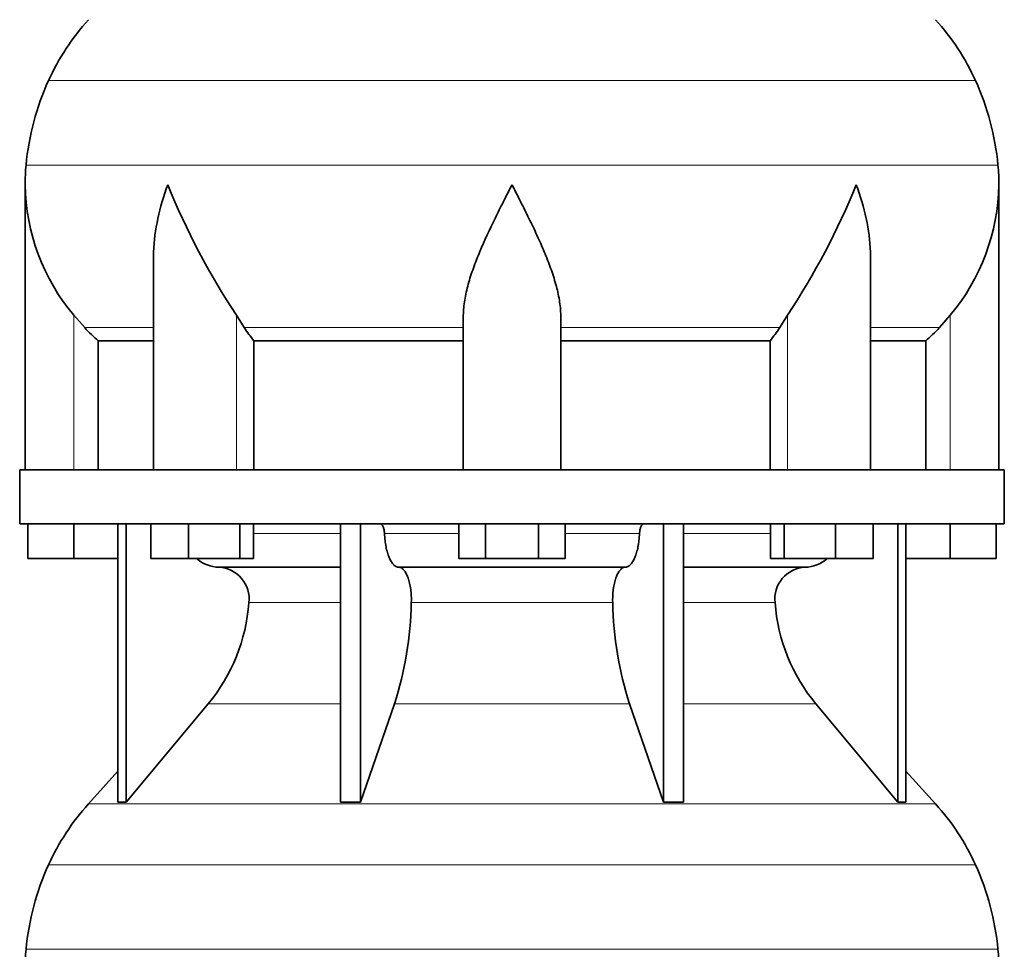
# Model space of a CAD drawing. Header units: millimetres. Extents: x -304 to -45, y -406 to 1007.
# Tile 17 of 27: x -101 to -64, y 298 to 332. Entities that reach past the tile are written whole.
import ezdxf

# ---------------------------------------------------------------- set-up
doc = ezdxf.new("R2010")
doc.units = ezdxf.units.MM
doc.layers.add('VSI134_DIFFUSORE', color=7, linetype='Continuous')

# ---------------------------------------------------------------- blocks, each defined once
blk = doc.blocks.new('SE3')
at = {"layer": 'VSI134_DIFFUSORE', "color": 4, "linetype": 'Continuous', "lineweight": 9}
for p, q in [((-65.547, 329.874), (-99.814, 329.874)), ((-100.646, 326.749), (-64.715, 326.749)), ((-98.88, 315.477), (-98.88, 321.196)), ((-92.863, 315.477), (-92.863, 321.196)), ((-72.498, 315.477), (-72.498, 321.196)), ((-66.48, 315.477), (-66.48, 321.196)), ((-95.935, 320.737), (-98.478, 320.737)), ((-84.48, 320.737), (-92.578, 320.737)), ((-80.88, 320.737), (-72.782, 320.737)), ((-69.425, 320.737), (-66.882, 320.737)), ((-92.239, 313.122), (-89.02, 313.122)), ((-87.395, 313.122), (-84.643, 313.122)), ((-80.717, 313.122), (-77.966, 313.122)), ((-76.341, 313.122), (-73.121, 313.122)), ((-89.02, 310.568), (-92.406, 310.568)), ((-78.958, 310.568), (-86.402, 310.568)), ((-72.955, 310.568), (-76.341, 310.568)), ((-93.909, 306.828), (-89.02, 306.828)), ((-87.025, 306.828), (-78.335, 306.828)), ((-76.341, 306.828), (-71.452, 306.828)), ((-98.34, 303.126), (-67.021, 303.126)), ((-65.547, 300.874), (-99.814, 300.874)), ((-100.646, 297.749), (-64.715, 297.749))]:
    blk.add_line(p, q, dxfattribs=at)
at = {"layer": 'VSI134_DIFFUSORE', "color": 7, "linetype": 'Continuous', "lineweight": 35}
for p, q in [((-100.68, 326.024), (-100.68, 315.477)), ((-64.68, 315.477), (-64.68, 326.024)), ((-95.935, 323.348), (-95.935, 315.477)), ((-69.425, 315.477), (-69.425, 323.348)), ((-98.478, 320.737), (-98.88, 321.196)), ((-92.578, 320.737), (-92.863, 321.196)), ((-84.48, 315.477), (-84.48, 321.196)), ((-80.88, 315.477), (-80.88, 321.196)), ((-72.498, 321.196), (-72.782, 320.737)), ((-66.48, 321.196), (-66.882, 320.737)), ((-97.975, 320.248), (-95.935, 320.248)), ((-97.975, 315.477), (-97.975, 320.248)), ((-92.222, 320.248), (-84.48, 320.248)), ((-92.222, 315.477), (-92.222, 320.248)), ((-80.88, 320.248), (-73.138, 320.248)), ((-73.138, 320.248), (-73.138, 315.477)), ((-69.425, 320.248), (-67.386, 320.248)), ((-67.386, 320.248), (-67.386, 315.477)), ((-64.48, 315.477), (-100.88, 315.477)), ((-100.88, 315.477), (-100.88, 313.477)), ((-64.48, 313.477), (-64.48, 315.477)), ((-100.88, 313.477), (-64.48, 313.477)), ((-100.58, 312.197), (-100.58, 313.477)), ((-100.58, 312.197), (-100.58, 313.477)), ((-98.88, 312.197), (-98.88, 313.477)), ((-97.246, 313.477), (-97.246, 303.186)), ((-96.94, 313.477), (-96.94, 303.186)), ((-96.031, 312.197), (-96.031, 313.477)), ((-94.643, 312.197), (-94.643, 313.477)), ((-92.747, 312.197), (-92.747, 313.477)), ((-92.239, 312.197), (-92.239, 313.477)), ((-89.02, 313.477), (-89.02, 303.186)), ((-88.281, 313.477), (-88.281, 303.186)), ((-84.643, 312.197), (-84.643, 313.477)), ((-83.662, 312.197), (-83.662, 313.477)), ((-81.699, 312.197), (-81.699, 313.477)), ((-80.717, 312.197), (-80.717, 313.477)), ((-77.08, 313.477), (-77.08, 303.186)), ((-76.341, 313.477), (-76.341, 303.186)), ((-73.121, 312.197), (-73.121, 313.477)), ((-72.613, 312.197), (-72.613, 313.477)), ((-70.717, 312.197), (-70.717, 313.477)), ((-69.329, 312.197), (-69.329, 313.477)), ((-68.421, 313.477), (-68.421, 303.186)), ((-68.115, 313.477), (-68.115, 303.186)), ((-66.48, 312.197), (-66.48, 313.477)), ((-64.78, 312.197), (-64.78, 313.477)), ((-98.88, 312.197), (-100.58, 312.197)), ((-97.246, 312.197), (-98.88, 312.197)), ((-94.643, 312.197), (-96.031, 312.197)), ((-92.747, 312.197), (-94.643, 312.197)), ((-92.239, 312.197), (-92.747, 312.197)), ((-83.662, 312.197), (-84.643, 312.197)), ((-81.699, 312.197), (-83.662, 312.197)), ((-80.717, 312.197), (-81.699, 312.197)), ((-72.613, 312.197), (-73.121, 312.197)), ((-70.717, 312.197), (-72.613, 312.197)), ((-69.329, 312.197), (-70.717, 312.197)), ((-66.48, 312.197), (-68.115, 312.197)), ((-64.78, 312.197), (-66.48, 312.197)), ((-93.515, 311.877), (-89.02, 311.877)), ((-86.862, 311.877), (-78.498, 311.877)), ((-76.341, 311.877), (-71.845, 311.877)), ((-96.94, 303.186), (-93.909, 306.828)), ((-88.281, 303.186), (-87.025, 306.828)), ((-78.335, 306.828), (-77.08, 303.186)), ((-71.452, 306.828), (-68.421, 303.186)), ((-97.246, 304.341), (-98.34, 303.126)), ((-67.021, 303.126), (-68.115, 304.341)), ((-97.246, 303.186), (-96.94, 303.186)), ((-89.02, 303.186), (-88.281, 303.186)), ((-77.08, 303.186), (-76.341, 303.186)), ((-68.421, 303.186), (-68.115, 303.186))]:
    blk.add_line(p, q, dxfattribs=at)
for centre, radius, start, end in [((-91.8, 326.237), 8.8, 138, 155.5912), ((-73.56, 326.237), 8.8, 24.4088, 42), ((-90.89, 325.824), 9.8, 155.5912, 174.5826), ((-74.471, 325.824), 9.8, 5.4174, 24.4088), ((-92.98, 326.022), 7.7, 174.5826, 180.0016), ((-72.38, 326.022), 7.7, 359.9671, 5.4174), ((-92.95, 326.157), 7.732, 180.9958, 219.9106), ((-70.244, 336.211), 27.149, 202.0412, 213.5763), ((-95.117, 336.211), 27.149, 326.4237, 337.9588), ((-72.411, 326.157), 7.732, 320.0894, 359.0042), ((-85.955, 325.181), 7.975, 213.8582, 218.2062), ((-79.405, 325.181), 7.975, 321.7938, 326.1418), ((-93.469, 313.212), 1.336, 230.2819, 268.0094), ((-71.893, 313.214), 1.337, 272.0607, 309.722), ((-93.572, 310.704), 1.174, 353.3223, 87.2173), ((-71.793, 310.708), 1.171, 92.5772, 186.8833), ((-99.067, 311.073), 6.68, 320.5472, 355.6594), ((-99.394, 310.809), 12.994, 342.1602, 358.9354), ((-65.665, 310.859), 13.296, 181.2569, 197.6475), ((-66.273, 311.082), 6.702, 184.3996, 219.3938), ((-91.8, 297.237), 8.8, 138, 155.5912), ((-73.56, 297.237), 8.8, 24.4088, 42), ((-90.89, 296.824), 9.8, 155.5912, 174.5826), ((-74.471, 296.824), 9.8, 5.4174, 24.4088), ((-92.98, 297.022), 7.7, 174.5826, 180.0016), ((-72.38, 297.022), 7.7, 359.9671, 5.4174)]:
    blk.add_arc(centre, radius, start, end, dxfattribs=at)
for points, knots in [([(-95.935, 323.347), (-95.935, 323.412), (-95.934, 323.476), (-95.904, 324.35), (-95.707, 325.193), (-95.408, 326.022)], [0.4601729, 0.4601729, 0.4601729, 0.4601729, 0.5, 0.5, 1, 1, 1, 1]), ([(-84.48, 321.196), (-84.48, 321.38), (-84.462, 321.567), (-84.414, 321.856), (-84.395, 321.954), (-84.351, 322.149), (-84.326, 322.246), (-84.244, 322.542), (-84.179, 322.74), (-84.07, 323.041), (-84.032, 323.142), (-83.953, 323.346), (-83.911, 323.448), (-83.696, 323.961), (-83.505, 324.369), (-83.204, 324.985), (-83.102, 325.191), (-82.945, 325.502), (-82.892, 325.605), (-82.813, 325.761), (-82.773, 325.84), (-82.733, 325.918), (-82.707, 325.97), (-82.693, 325.997), (-82.68, 326.022)], [0, 0, 0, 0, 0.125, 0.125, 0.1875, 0.1875, 0.25, 0.25, 0.375, 0.375, 0.4375, 0.4375, 0.5, 0.5, 0.75, 0.75, 0.875, 0.875, 0.9375, 0.9375, 0.96875, 0.984375, 0.984375, 1, 1, 1, 1]), ([(-80.88, 321.196), (-80.88, 321.38), (-80.898, 321.566), (-80.961, 321.947), (-81.005, 322.141), (-81.088, 322.437), (-81.118, 322.537), (-81.182, 322.737), (-81.216, 322.837), (-81.324, 323.138), (-81.404, 323.339), (-81.573, 323.744), (-81.663, 323.948), (-81.852, 324.359), (-81.952, 324.567), (-82.154, 324.982), (-82.258, 325.189), (-82.415, 325.501), (-82.468, 325.605), (-82.547, 325.761), (-82.574, 325.814), (-82.627, 325.918), (-82.654, 325.97), (-82.68, 326.022)], [0, 0, 0, 0, 0.125, 0.125, 0.25, 0.25, 0.3125, 0.3125, 0.375, 0.375, 0.5, 0.5, 0.625, 0.625, 0.75, 0.75, 0.875, 0.875, 0.9375, 0.9375, 0.96875, 0.96875, 1, 1, 1, 1]), ([(-69.425, 323.347), (-69.425, 323.412), (-69.426, 323.476), (-69.456, 324.35), (-69.653, 325.193), (-69.952, 326.022)], [0.4601729, 0.4601729, 0.4601729, 0.4601729, 0.5, 0.5, 1, 1, 1, 1]), ([(-87.547, 313.477), (-87.538, 313.477), (-87.528, 313.475), (-87.51, 313.466), (-87.501, 313.46), (-87.475, 313.434), (-87.459, 313.408), (-87.431, 313.343), (-87.419, 313.304), (-87.402, 313.218), (-87.397, 313.171), (-87.395, 313.122)], [0, 0, 0, 0, 0.125, 0.125, 0.25, 0.25, 0.5, 0.5, 0.75, 0.75, 1, 1, 1, 1]), ([(-77.966, 313.122), (-77.964, 313.171), (-77.958, 313.217), (-77.945, 313.282), (-77.94, 313.303), (-77.929, 313.341), (-77.923, 313.359), (-77.909, 313.392), (-77.901, 313.406), (-77.885, 313.431), (-77.877, 313.442), (-77.859, 313.46), (-77.851, 313.466), (-77.832, 313.475), (-77.823, 313.477), (-77.814, 313.477)], [0, 0, 0, 0, 0.25, 0.25, 0.375, 0.375, 0.5, 0.5, 0.625, 0.625, 0.75, 0.75, 0.875, 0.875, 1, 1, 1, 1]), ([(-86.862, 311.877), (-86.895, 311.877), (-86.927, 311.885), (-86.975, 311.908), (-86.991, 311.918), (-87.023, 311.941), (-87.038, 311.954), (-87.083, 311.999), (-87.113, 312.037), (-87.169, 312.126), (-87.195, 312.177), (-87.243, 312.289), (-87.266, 312.352), (-87.306, 312.487), (-87.323, 312.559), (-87.353, 312.709), (-87.365, 312.789), (-87.384, 312.953), (-87.391, 313.036), (-87.395, 313.122)], [0, 0, 0, 0, 0.125, 0.125, 0.1875, 0.1875, 0.25, 0.25, 0.375, 0.375, 0.5, 0.5, 0.625, 0.625, 0.75, 0.75, 0.875, 0.875, 1, 1, 1, 1]), ([(-77.966, 313.122), (-77.969, 313.036), (-77.976, 312.953), (-77.99, 312.831), (-77.995, 312.791), (-78.008, 312.712), (-78.015, 312.673), (-78.037, 312.559), (-78.055, 312.488), (-78.084, 312.387), (-78.095, 312.355), (-78.117, 312.292), (-78.129, 312.262), (-78.166, 312.177), (-78.192, 312.126), (-78.247, 312.038), (-78.277, 312), (-78.338, 311.939), (-78.369, 311.916), (-78.433, 311.885), (-78.466, 311.877), (-78.498, 311.877)], [0, 0, 0, 0, 0.125, 0.125, 0.1875, 0.1875, 0.25, 0.25, 0.375, 0.375, 0.4375, 0.4375, 0.5, 0.5, 0.625, 0.625, 0.75, 0.75, 0.875, 0.875, 1, 1, 1, 1]), ([(-86.862, 311.877), (-86.846, 311.877), (-86.83, 311.875), (-86.798, 311.866), (-86.783, 311.86), (-86.736, 311.834), (-86.706, 311.809), (-86.647, 311.742), (-86.619, 311.7), (-86.581, 311.628), (-86.568, 311.602), (-86.544, 311.547), (-86.533, 311.517), (-86.501, 311.426), (-86.482, 311.359), (-86.457, 311.252), (-86.45, 311.214), (-86.436, 311.139), (-86.43, 311.1), (-86.415, 310.983), (-86.408, 310.901), (-86.4, 310.735), (-86.4, 310.651), (-86.402, 310.568)], [0, 0, 0, 0, 0.0625, 0.0625, 0.125, 0.125, 0.25, 0.25, 0.375, 0.375, 0.4375, 0.4375, 0.5, 0.5, 0.625, 0.625, 0.6875, 0.6875, 0.75, 0.75, 0.875, 0.875, 1, 1, 1, 1]), ([(-78.958, 310.568), (-78.961, 310.651), (-78.96, 310.734), (-78.955, 310.858), (-78.952, 310.899), (-78.945, 310.981), (-78.94, 311.021), (-78.925, 311.139), (-78.912, 311.215), (-78.887, 311.322), (-78.878, 311.357), (-78.859, 311.424), (-78.839, 311.488), (-78.816, 311.546), (-78.793, 311.602), (-78.78, 311.628), (-78.741, 311.701), (-78.713, 311.742), (-78.655, 311.809), (-78.624, 311.835), (-78.562, 311.869), (-78.53, 311.877), (-78.498, 311.877)], [0, 0, 0, 0, 0.125, 0.125, 0.1875, 0.1875, 0.25, 0.25, 0.375, 0.375, 0.4375, 0.4375, 0.5, 0.5625, 0.5625, 0.625, 0.625, 0.75, 0.75, 0.875, 0.875, 1, 1, 1, 1])]:
    blk.add_open_spline(points, degree=3, knots=knots, dxfattribs=at)
for points in [[(-97.975, 320.248), (-98.149, 320.405), (-98.317, 320.568), (-98.478, 320.737)], [(-66.882, 320.737), (-67.044, 320.568), (-67.212, 320.405), (-67.386, 320.248)]]:
    blk.add_open_spline(points, degree=3, dxfattribs=at)

msp = doc.modelspace()

# ---------------------------------------------------------------- block references
msp.add_blockref('SE3', (0, 0))

doc.saveas('drawing.dxf')
